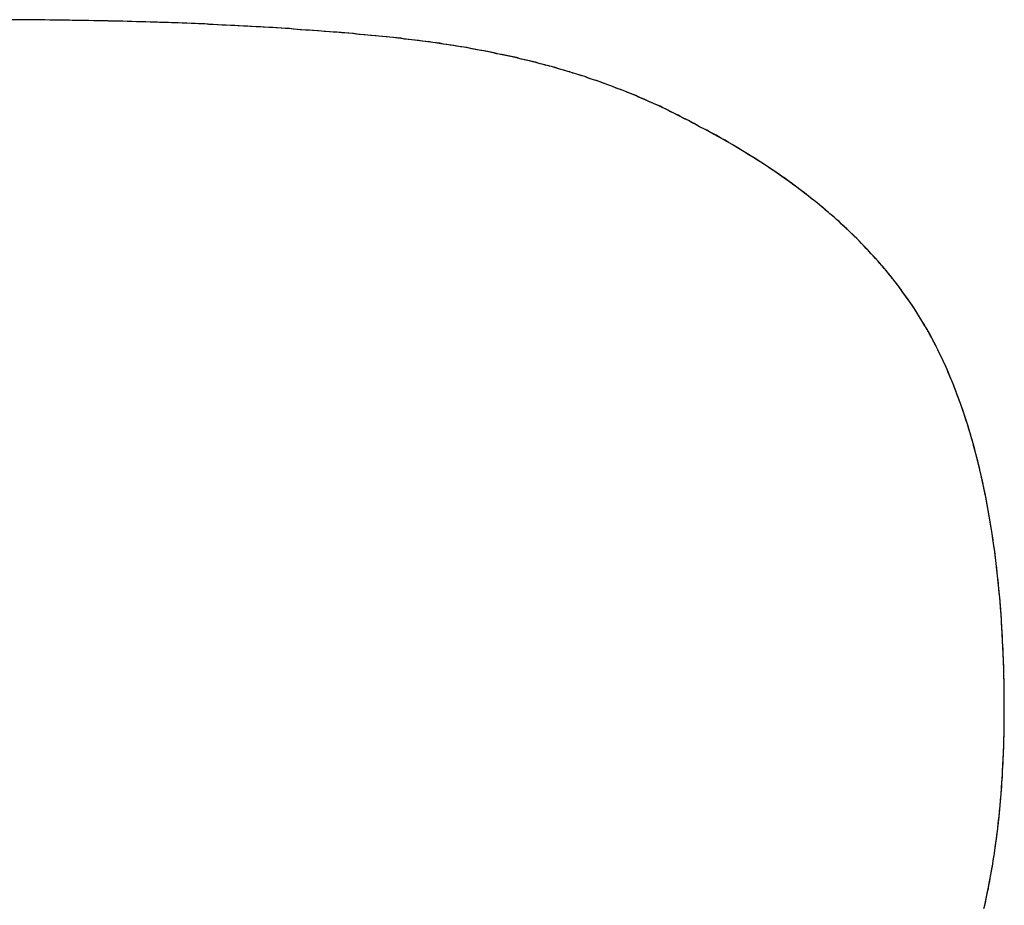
# Model space of a CAD drawing. Extents: x -3.81 to 3.81, y -1.89 to 1.9.
# Tile 54 of 149: x -0.6209 to -0.5934, y 1.189 to 1.2137. Entities that reach past the tile are written whole.
import ezdxf

# ---------------------------------------------------------------- set-up
doc = ezdxf.new("R2010")
doc.units = 0
doc.layers.get('0').update_dxf_attribs({"linetype": 'CONTINUOUS'})

# ---------------------------------------------------------------- blocks, each defined once
blk = doc.blocks.new('*U1')
for p, q in [((-0.60223, 1.210888, 4.21), (-0.60223, 1.210888, 4.2098)), ((-0.60223, 1.210888, 4.21), (-0.60223, 1.210888, 4.2098)), ((-0.593401, 1.19443, 4.21), (-0.593401, 1.19443, 4.2098)), ((-0.593401, 1.19443, 4.21), (-0.593401, 1.19443, 4.2098))]:
    blk.add_line(p, q)
for points in [[(-0.60223, 1.21089, 4.21), (-0.6023, 1.21093, 4.21), (-0.60237, 1.21096, 4.21), (-0.602441, 1.211, 4.21), (-0.602512, 1.21104, 4.21), (-0.602584, 1.21107, 4.21), (-0.602656, 1.21111, 4.21), (-0.602728, 1.21114, 4.21), (-0.6028, 1.21118, 4.21), (-0.602873, 1.21122, 4.21), (-0.602946, 1.21125, 4.21), (-0.60302, 1.21129, 4.21), (-0.603093, 1.21132, 4.21), (-0.603168, 1.21135, 4.21), (-0.603242, 1.21139, 4.21), (-0.603317, 1.21142, 4.21), (-0.603392, 1.21145, 4.21), (-0.603467, 1.21149, 4.21), (-0.603543, 1.21152, 4.21), (-0.603619, 1.21155, 4.21), (-0.603696, 1.21159, 4.21), (-0.603772, 1.21162, 4.21), (-0.603849, 1.21165, 4.21), (-0.603927, 1.21168, 4.21), (-0.604005, 1.21171, 4.21), (-0.604083, 1.21174, 4.21), (-0.604161, 1.21177, 4.21), (-0.60424, 1.2118, 4.21), (-0.604319, 1.21183, 4.21), (-0.604398, 1.21186, 4.21), (-0.604478, 1.21189, 4.21), (-0.604558, 1.21192, 4.21), (-0.604638, 1.21195, 4.21), (-0.604719, 1.21198, 4.21), (-0.6048, 1.21201, 4.21), (-0.604881, 1.21203, 4.21), (-0.604963, 1.21206, 4.21), (-0.605045, 1.21209, 4.21), (-0.605127, 1.21212, 4.21), (-0.60521, 1.21214, 4.21), (-0.605293, 1.21217, 4.21), (-0.605376, 1.2122, 4.21), (-0.60546, 1.21222, 4.21), (-0.605544, 1.21225, 4.21), (-0.605628, 1.21227, 4.21), (-0.605713, 1.2123, 4.21), (-0.605798, 1.21232, 4.21), (-0.605883, 1.21235, 4.21), (-0.605969, 1.21237, 4.21), (-0.606055, 1.2124, 4.21), (-0.606141, 1.21242, 4.21), (-0.606228, 1.21244, 4.21), (-0.606315, 1.21247, 4.21), (-0.606402, 1.21249, 4.21), (-0.60649, 1.21251, 4.21), (-0.606578, 1.21253, 4.21), (-0.606666, 1.21256, 4.21), (-0.606754, 1.21258, 4.21), (-0.606843, 1.2126, 4.21), (-0.606933, 1.21262, 4.21), (-0.607022, 1.21264, 4.21), (-0.607112, 1.21266, 4.21), (-0.607202, 1.21268, 4.21), (-0.607293, 1.2127, 4.21), (-0.607384, 1.21272, 4.21), (-0.607475, 1.21274, 4.21), (-0.607567, 1.21276, 4.21), (-0.607658, 1.21278, 4.21), (-0.607751, 1.2128, 4.21), (-0.607843, 1.21282, 4.21), (-0.607936, 1.21284, 4.21), (-0.608029, 1.21285, 4.21), (-0.608123, 1.21287, 4.21), (-0.608217, 1.21289, 4.21), (-0.608311, 1.21291, 4.21), (-0.608405, 1.21292, 4.21), (-0.6085, 1.21294, 4.21), (-0.608595, 1.21295, 4.21), (-0.608691, 1.21297, 4.21), (-0.608787, 1.21299, 4.21), (-0.608883, 1.213, 4.21), (-0.608979, 1.21302, 4.21), (-0.609076, 1.21303, 4.21), (-0.609173, 1.21305, 4.21), (-0.609271, 1.21306, 4.21), (-0.609369, 1.21307, 4.21), (-0.609467, 1.21309, 4.21), (-0.609565, 1.2131, 4.21), (-0.609664, 1.21311, 4.21), (-0.609763, 1.21313, 4.21), (-0.609863, 1.21314, 4.21), (-0.609962, 1.21315, 4.21), (-0.610062, 1.21316, 4.21), (-0.610163, 1.21317, 4.21), (-0.610264, 1.21319, 4.21), (-0.610365, 1.2132, 4.21), (-0.610466, 1.21321, 4.21), (-0.610568, 1.21322, 4.21), (-0.61067, 1.21323, 4.21), (-0.610773, 1.21324, 4.21), (-0.610876, 1.21325, 4.21), (-0.61098, 1.21326, 4.21), (-0.611084, 1.21327, 4.21), (-0.611189, 1.21328, 4.21), (-0.611294, 1.21329, 4.21), (-0.6114, 1.2133, 4.21), (-0.611506, 1.21331, 4.21), (-0.611612, 1.21332, 4.21), (-0.611719, 1.21333, 4.21), (-0.611827, 1.21334, 4.21), (-0.611934, 1.21335, 4.21), (-0.612043, 1.21336, 4.21), (-0.612152, 1.21336, 4.21), (-0.612261, 1.21337, 4.21), (-0.61237, 1.21338, 4.21), (-0.612481, 1.21339, 4.21), (-0.612591, 1.2134, 4.21), (-0.612702, 1.21341, 4.21), (-0.612814, 1.21342, 4.21), (-0.612926, 1.21342, 4.21), (-0.613038, 1.21343, 4.21), (-0.613151, 1.21344, 4.21), (-0.613265, 1.21345, 4.21), (-0.613379, 1.21346, 4.21), (-0.613493, 1.21346, 4.21), (-0.613608, 1.21347, 4.21), (-0.613723, 1.21348, 4.21), (-0.613839, 1.21349, 4.21), (-0.613955, 1.21349, 4.21), (-0.614071, 1.2135, 4.21), (-0.614188, 1.21351, 4.21), (-0.614306, 1.21351, 4.21), (-0.614424, 1.21352, 4.21), (-0.614542, 1.21353, 4.21), (-0.614661, 1.21353, 4.21), (-0.614781, 1.21354, 4.21), (-0.614901, 1.21355, 4.21), (-0.615021, 1.21355, 4.21), (-0.615142, 1.21356, 4.21), (-0.615263, 1.21356, 4.21), (-0.615385, 1.21357, 4.21), (-0.615507, 1.21358, 4.21), (-0.615629, 1.21358, 4.21), (-0.615752, 1.21359, 4.21), (-0.615876, 1.21359, 4.21), (-0.616, 1.2136, 4.21), (-0.616124, 1.2136, 4.21), (-0.616249, 1.21361, 4.21), (-0.616375, 1.21361, 4.21), (-0.6165, 1.21362, 4.21), (-0.616627, 1.21362, 4.21), (-0.616753, 1.21363, 4.21), (-0.616881, 1.21363, 4.21), (-0.617008, 1.21363, 4.21), (-0.617137, 1.21364, 4.21), (-0.617265, 1.21364, 4.21), (-0.617394, 1.21365, 4.21), (-0.617524, 1.21365, 4.21), (-0.617654, 1.21365, 4.21), (-0.617784, 1.21366, 4.21), (-0.617915, 1.21366, 4.21), (-0.618046, 1.21367, 4.21), (-0.618178, 1.21367, 4.21), (-0.61831, 1.21367, 4.21), (-0.618443, 1.21368, 4.21), (-0.618576, 1.21368, 4.21), (-0.61871, 1.21368, 4.21), (-0.618844, 1.21368, 4.21), (-0.618979, 1.21369, 4.21), (-0.619114, 1.21369, 4.21), (-0.619249, 1.21369, 4.21), (-0.619385, 1.21369, 4.21), (-0.619522, 1.2137, 4.21), (-0.619658, 1.2137, 4.21), (-0.619796, 1.2137, 4.21), (-0.619934, 1.2137, 4.21), (-0.620072, 1.2137, 4.21), (-0.620211, 1.21371, 4.21), (-0.62035, 1.21371, 4.21), (-0.620489, 1.21371, 4.21), (-0.62063, 1.21371, 4.21), (-0.62077, 1.21371, 4.21), (-0.620911, 1.21371, 4.21), (-0.621053, 1.21371, 4.21)], [(-0.60223, 1.21089, 4.2098), (-0.602335, 1.21094, 4.2098), (-0.602442, 1.211, 4.2098), (-0.602549, 1.21105, 4.2098), (-0.602657, 1.21111, 4.2098), (-0.602765, 1.21116, 4.2098), (-0.602875, 1.21122, 4.2098), (-0.602985, 1.21127, 4.2098), (-0.603096, 1.21132, 4.2098), (-0.603207, 1.21137, 4.2098), (-0.60332, 1.21142, 4.2098), (-0.603433, 1.21147, 4.2098), (-0.603547, 1.21152, 4.2098), (-0.603661, 1.21157, 4.2098), (-0.603777, 1.21162, 4.2098), (-0.603893, 1.21167, 4.2098), (-0.604009, 1.21171, 4.2098), (-0.604127, 1.21176, 4.2098), (-0.604245, 1.2118, 4.2098), (-0.604364, 1.21185, 4.2098), (-0.604484, 1.21189, 4.2098), (-0.604605, 1.21194, 4.2098), (-0.604726, 1.21198, 4.2098), (-0.604848, 1.21202, 4.2098), (-0.604971, 1.21206, 4.2098), (-0.605094, 1.21211, 4.2098), (-0.605219, 1.21215, 4.2098), (-0.605344, 1.21219, 4.2098), (-0.605469, 1.21223, 4.2098), (-0.605596, 1.21226, 4.2098), (-0.605723, 1.2123, 4.2098), (-0.605851, 1.21234, 4.2098), (-0.60598, 1.21238, 4.2098), (-0.606109, 1.21241, 4.2098), (-0.606239, 1.21245, 4.2098), (-0.60637, 1.21248, 4.2098), (-0.606502, 1.21252, 4.2098), (-0.606635, 1.21255, 4.2098), (-0.606768, 1.21258, 4.2098), (-0.606902, 1.21261, 4.2098), (-0.607036, 1.21265, 4.2098), (-0.607172, 1.21268, 4.2098), (-0.607308, 1.21271, 4.2098), (-0.607445, 1.21274, 4.2098), (-0.607582, 1.21276, 4.2098), (-0.607721, 1.21279, 4.2098), (-0.60786, 1.21282, 4.2098), (-0.608, 1.21285, 4.2098), (-0.608141, 1.21287, 4.2098), (-0.608282, 1.2129, 4.2098), (-0.608424, 1.21293, 4.2098), (-0.608567, 1.21295, 4.2098), (-0.60871, 1.21297, 4.2098), (-0.608855, 1.213, 4.2098), (-0.609, 1.21302, 4.2098), (-0.609146, 1.21304, 4.2098), (-0.609292, 1.21306, 4.2098), (-0.60944, 1.21308, 4.2098), (-0.609588, 1.2131, 4.2098), (-0.609737, 1.21312, 4.2098), (-0.609886, 1.21314, 4.2098), (-0.610036, 1.21316, 4.2098), (-0.610187, 1.21318, 4.2098), (-0.610339, 1.21319, 4.2098), (-0.610492, 1.21321, 4.2098), (-0.610645, 1.21323, 4.2098), (-0.6108, 1.21324, 4.2098), (-0.610956, 1.21326, 4.2098), (-0.611112, 1.21327, 4.2098), (-0.61127, 1.21329, 4.2098), (-0.611429, 1.2133, 4.2098), (-0.611589, 1.21332, 4.2098), (-0.61175, 1.21333, 4.2098), (-0.611911, 1.21334, 4.2098), (-0.612074, 1.21336, 4.2098), (-0.612238, 1.21337, 4.2098), (-0.612403, 1.21338, 4.2098), (-0.612569, 1.2134, 4.2098), (-0.612737, 1.21341, 4.2098), (-0.612905, 1.21342, 4.2098), (-0.613074, 1.21343, 4.2098), (-0.613244, 1.21345, 4.2098), (-0.613415, 1.21346, 4.2098), (-0.613588, 1.21347, 4.2098), (-0.613761, 1.21348, 4.2098), (-0.613936, 1.21349, 4.2098), (-0.614111, 1.2135, 4.2098), (-0.614287, 1.21351, 4.2098), (-0.614465, 1.21352, 4.2098), (-0.614644, 1.21353, 4.2098), (-0.614823, 1.21354, 4.2098), (-0.615004, 1.21355, 4.2098), (-0.615186, 1.21356, 4.2098), (-0.615368, 1.21357, 4.2098), (-0.615552, 1.21358, 4.2098), (-0.615737, 1.21359, 4.2098), (-0.615923, 1.21359, 4.2098), (-0.61611, 1.2136, 4.2098), (-0.616298, 1.21361, 4.2098), (-0.616487, 1.21362, 4.2098), (-0.616677, 1.21362, 4.2098), (-0.616868, 1.21363, 4.2098), (-0.61706, 1.21364, 4.2098), (-0.617253, 1.21364, 4.2098), (-0.617447, 1.21365, 4.2098), (-0.617642, 1.21365, 4.2098), (-0.617839, 1.21366, 4.2098), (-0.618036, 1.21367, 4.2098), (-0.618234, 1.21367, 4.2098), (-0.618434, 1.21367, 4.2098), (-0.618634, 1.21368, 4.2098), (-0.618836, 1.21368, 4.2098), (-0.619038, 1.21369, 4.2098), (-0.619242, 1.21369, 4.2098), (-0.619446, 1.21369, 4.2098), (-0.619652, 1.2137, 4.2098), (-0.619859, 1.2137, 4.2098), (-0.620066, 1.2137, 4.2098), (-0.620275, 1.21371, 4.2098), (-0.620485, 1.21371, 4.2098), (-0.620696, 1.21371, 4.2098), (-0.620908, 1.21371, 4.2098), (-0.621121, 1.21371, 4.2098)], [(-0.60223, 1.21089, 4.2098), (-0.602335, 1.21094, 4.2098), (-0.602442, 1.211, 4.2098), (-0.602549, 1.21105, 4.2098), (-0.602657, 1.21111, 4.2098), (-0.602765, 1.21116, 4.2098), (-0.602875, 1.21122, 4.2098), (-0.602985, 1.21127, 4.2098), (-0.603096, 1.21132, 4.2098), (-0.603207, 1.21137, 4.2098), (-0.60332, 1.21142, 4.2098), (-0.603433, 1.21147, 4.2098), (-0.603547, 1.21152, 4.2098), (-0.603661, 1.21157, 4.2098), (-0.603777, 1.21162, 4.2098), (-0.603893, 1.21167, 4.2098), (-0.604009, 1.21171, 4.2098), (-0.604127, 1.21176, 4.2098), (-0.604245, 1.2118, 4.2098), (-0.604364, 1.21185, 4.2098), (-0.604484, 1.21189, 4.2098), (-0.604605, 1.21194, 4.2098), (-0.604726, 1.21198, 4.2098), (-0.604848, 1.21202, 4.2098), (-0.604971, 1.21206, 4.2098), (-0.605094, 1.21211, 4.2098), (-0.605219, 1.21215, 4.2098), (-0.605344, 1.21219, 4.2098), (-0.605469, 1.21223, 4.2098), (-0.605596, 1.21226, 4.2098), (-0.605723, 1.2123, 4.2098), (-0.605851, 1.21234, 4.2098), (-0.60598, 1.21238, 4.2098), (-0.606109, 1.21241, 4.2098), (-0.606239, 1.21245, 4.2098), (-0.60637, 1.21248, 4.2098), (-0.606502, 1.21252, 4.2098), (-0.606635, 1.21255, 4.2098), (-0.606768, 1.21258, 4.2098), (-0.606902, 1.21261, 4.2098), (-0.607036, 1.21265, 4.2098), (-0.607172, 1.21268, 4.2098), (-0.607308, 1.21271, 4.2098), (-0.607445, 1.21274, 4.2098), (-0.607582, 1.21276, 4.2098), (-0.607721, 1.21279, 4.2098), (-0.60786, 1.21282, 4.2098), (-0.608, 1.21285, 4.2098), (-0.608141, 1.21287, 4.2098), (-0.608282, 1.2129, 4.2098), (-0.608424, 1.21293, 4.2098), (-0.608567, 1.21295, 4.2098), (-0.60871, 1.21297, 4.2098), (-0.608855, 1.213, 4.2098), (-0.609, 1.21302, 4.2098), (-0.609146, 1.21304, 4.2098), (-0.609292, 1.21306, 4.2098), (-0.60944, 1.21308, 4.2098), (-0.609588, 1.2131, 4.2098), (-0.609737, 1.21312, 4.2098), (-0.609886, 1.21314, 4.2098), (-0.610036, 1.21316, 4.2098), (-0.610187, 1.21318, 4.2098), (-0.610339, 1.21319, 4.2098), (-0.610492, 1.21321, 4.2098), (-0.610645, 1.21323, 4.2098), (-0.6108, 1.21324, 4.2098), (-0.610956, 1.21326, 4.2098), (-0.611112, 1.21327, 4.2098), (-0.61127, 1.21329, 4.2098), (-0.611429, 1.2133, 4.2098), (-0.611589, 1.21332, 4.2098), (-0.61175, 1.21333, 4.2098), (-0.611911, 1.21334, 4.2098), (-0.612074, 1.21336, 4.2098), (-0.612238, 1.21337, 4.2098), (-0.612403, 1.21338, 4.2098), (-0.612569, 1.2134, 4.2098), (-0.612737, 1.21341, 4.2098), (-0.612905, 1.21342, 4.2098), (-0.613074, 1.21343, 4.2098), (-0.613244, 1.21345, 4.2098), (-0.613415, 1.21346, 4.2098), (-0.613588, 1.21347, 4.2098), (-0.613761, 1.21348, 4.2098), (-0.613936, 1.21349, 4.2098), (-0.614111, 1.2135, 4.2098), (-0.614287, 1.21351, 4.2098), (-0.614465, 1.21352, 4.2098), (-0.614644, 1.21353, 4.2098), (-0.614823, 1.21354, 4.2098), (-0.615004, 1.21355, 4.2098), (-0.615186, 1.21356, 4.2098), (-0.615368, 1.21357, 4.2098), (-0.615552, 1.21358, 4.2098), (-0.615737, 1.21359, 4.2098), (-0.615923, 1.21359, 4.2098), (-0.61611, 1.2136, 4.2098), (-0.616298, 1.21361, 4.2098), (-0.616487, 1.21362, 4.2098), (-0.616677, 1.21362, 4.2098), (-0.616868, 1.21363, 4.2098), (-0.61706, 1.21364, 4.2098), (-0.617253, 1.21364, 4.2098), (-0.617447, 1.21365, 4.2098), (-0.617642, 1.21365, 4.2098), (-0.617839, 1.21366, 4.2098), (-0.618036, 1.21367, 4.2098), (-0.618234, 1.21367, 4.2098), (-0.618434, 1.21367, 4.2098), (-0.618634, 1.21368, 4.2098), (-0.618836, 1.21368, 4.2098), (-0.619038, 1.21369, 4.2098), (-0.619242, 1.21369, 4.2098), (-0.619446, 1.21369, 4.2098), (-0.619652, 1.2137, 4.2098), (-0.619859, 1.2137, 4.2098), (-0.620066, 1.2137, 4.2098), (-0.620275, 1.21371, 4.2098), (-0.620485, 1.21371, 4.2098), (-0.620696, 1.21371, 4.2098), (-0.620908, 1.21371, 4.2098), (-0.621121, 1.21371, 4.2098)], [(-0.60223, 1.21089, 4.21), (-0.6023, 1.21093, 4.21), (-0.60237, 1.21096, 4.21), (-0.602441, 1.211, 4.21), (-0.602512, 1.21104, 4.21), (-0.602584, 1.21107, 4.21), (-0.602656, 1.21111, 4.21), (-0.602728, 1.21114, 4.21), (-0.6028, 1.21118, 4.21), (-0.602873, 1.21122, 4.21), (-0.602946, 1.21125, 4.21), (-0.60302, 1.21129, 4.21), (-0.603093, 1.21132, 4.21), (-0.603168, 1.21135, 4.21), (-0.603242, 1.21139, 4.21), (-0.603317, 1.21142, 4.21), (-0.603392, 1.21145, 4.21), (-0.603467, 1.21149, 4.21), (-0.603543, 1.21152, 4.21), (-0.603619, 1.21155, 4.21), (-0.603696, 1.21159, 4.21), (-0.603772, 1.21162, 4.21), (-0.603849, 1.21165, 4.21), (-0.603927, 1.21168, 4.21), (-0.604005, 1.21171, 4.21), (-0.604083, 1.21174, 4.21), (-0.604161, 1.21177, 4.21), (-0.60424, 1.2118, 4.21), (-0.604319, 1.21183, 4.21), (-0.604398, 1.21186, 4.21), (-0.604478, 1.21189, 4.21), (-0.604558, 1.21192, 4.21), (-0.604638, 1.21195, 4.21), (-0.604719, 1.21198, 4.21), (-0.6048, 1.21201, 4.21), (-0.604881, 1.21203, 4.21), (-0.604963, 1.21206, 4.21), (-0.605045, 1.21209, 4.21), (-0.605127, 1.21212, 4.21), (-0.60521, 1.21214, 4.21), (-0.605293, 1.21217, 4.21), (-0.605376, 1.2122, 4.21), (-0.60546, 1.21222, 4.21), (-0.605544, 1.21225, 4.21), (-0.605628, 1.21227, 4.21), (-0.605713, 1.2123, 4.21), (-0.605798, 1.21232, 4.21), (-0.605883, 1.21235, 4.21), (-0.605969, 1.21237, 4.21), (-0.606055, 1.2124, 4.21), (-0.606141, 1.21242, 4.21), (-0.606228, 1.21244, 4.21), (-0.606315, 1.21247, 4.21), (-0.606402, 1.21249, 4.21), (-0.60649, 1.21251, 4.21), (-0.606578, 1.21253, 4.21), (-0.606666, 1.21256, 4.21), (-0.606754, 1.21258, 4.21), (-0.606843, 1.2126, 4.21), (-0.606933, 1.21262, 4.21), (-0.607022, 1.21264, 4.21), (-0.607112, 1.21266, 4.21), (-0.607202, 1.21268, 4.21), (-0.607293, 1.2127, 4.21), (-0.607384, 1.21272, 4.21), (-0.607475, 1.21274, 4.21), (-0.607567, 1.21276, 4.21), (-0.607658, 1.21278, 4.21), (-0.607751, 1.2128, 4.21), (-0.607843, 1.21282, 4.21), (-0.607936, 1.21284, 4.21), (-0.608029, 1.21285, 4.21), (-0.608123, 1.21287, 4.21), (-0.608217, 1.21289, 4.21), (-0.608311, 1.21291, 4.21), (-0.608405, 1.21292, 4.21), (-0.6085, 1.21294, 4.21), (-0.608595, 1.21295, 4.21), (-0.608691, 1.21297, 4.21), (-0.608787, 1.21299, 4.21), (-0.608883, 1.213, 4.21), (-0.608979, 1.21302, 4.21), (-0.609076, 1.21303, 4.21), (-0.609173, 1.21305, 4.21), (-0.609271, 1.21306, 4.21), (-0.609369, 1.21307, 4.21), (-0.609467, 1.21309, 4.21), (-0.609565, 1.2131, 4.21), (-0.609664, 1.21311, 4.21), (-0.609763, 1.21313, 4.21), (-0.609863, 1.21314, 4.21), (-0.609962, 1.21315, 4.21), (-0.610062, 1.21316, 4.21), (-0.610163, 1.21317, 4.21), (-0.610264, 1.21319, 4.21), (-0.610365, 1.2132, 4.21), (-0.610466, 1.21321, 4.21), (-0.610568, 1.21322, 4.21), (-0.61067, 1.21323, 4.21), (-0.610773, 1.21324, 4.21), (-0.610876, 1.21325, 4.21), (-0.61098, 1.21326, 4.21), (-0.611084, 1.21327, 4.21), (-0.611189, 1.21328, 4.21), (-0.611294, 1.21329, 4.21), (-0.6114, 1.2133, 4.21), (-0.611506, 1.21331, 4.21), (-0.611612, 1.21332, 4.21), (-0.611719, 1.21333, 4.21), (-0.611827, 1.21334, 4.21), (-0.611934, 1.21335, 4.21), (-0.612043, 1.21336, 4.21), (-0.612152, 1.21336, 4.21), (-0.612261, 1.21337, 4.21), (-0.61237, 1.21338, 4.21), (-0.612481, 1.21339, 4.21), (-0.612591, 1.2134, 4.21), (-0.612702, 1.21341, 4.21), (-0.612814, 1.21342, 4.21), (-0.612926, 1.21342, 4.21), (-0.613038, 1.21343, 4.21), (-0.613151, 1.21344, 4.21), (-0.613265, 1.21345, 4.21), (-0.613379, 1.21346, 4.21), (-0.613493, 1.21346, 4.21), (-0.613608, 1.21347, 4.21), (-0.613723, 1.21348, 4.21), (-0.613839, 1.21349, 4.21), (-0.613955, 1.21349, 4.21), (-0.614071, 1.2135, 4.21), (-0.614188, 1.21351, 4.21), (-0.614306, 1.21351, 4.21), (-0.614424, 1.21352, 4.21), (-0.614542, 1.21353, 4.21), (-0.614661, 1.21353, 4.21), (-0.614781, 1.21354, 4.21), (-0.614901, 1.21355, 4.21), (-0.615021, 1.21355, 4.21), (-0.615142, 1.21356, 4.21), (-0.615263, 1.21356, 4.21), (-0.615385, 1.21357, 4.21), (-0.615507, 1.21358, 4.21), (-0.615629, 1.21358, 4.21), (-0.615752, 1.21359, 4.21), (-0.615876, 1.21359, 4.21), (-0.616, 1.2136, 4.21), (-0.616124, 1.2136, 4.21), (-0.616249, 1.21361, 4.21), (-0.616375, 1.21361, 4.21), (-0.6165, 1.21362, 4.21), (-0.616627, 1.21362, 4.21), (-0.616753, 1.21363, 4.21), (-0.616881, 1.21363, 4.21), (-0.617008, 1.21363, 4.21), (-0.617137, 1.21364, 4.21), (-0.617265, 1.21364, 4.21), (-0.617394, 1.21365, 4.21), (-0.617524, 1.21365, 4.21), (-0.617654, 1.21365, 4.21), (-0.617784, 1.21366, 4.21), (-0.617915, 1.21366, 4.21), (-0.618046, 1.21367, 4.21), (-0.618178, 1.21367, 4.21), (-0.61831, 1.21367, 4.21), (-0.618443, 1.21368, 4.21), (-0.618576, 1.21368, 4.21), (-0.61871, 1.21368, 4.21), (-0.618844, 1.21368, 4.21), (-0.618979, 1.21369, 4.21), (-0.619114, 1.21369, 4.21), (-0.619249, 1.21369, 4.21), (-0.619385, 1.21369, 4.21), (-0.619522, 1.2137, 4.21), (-0.619658, 1.2137, 4.21), (-0.619796, 1.2137, 4.21), (-0.619934, 1.2137, 4.21), (-0.620072, 1.2137, 4.21), (-0.620211, 1.21371, 4.21), (-0.62035, 1.21371, 4.21), (-0.620489, 1.21371, 4.21), (-0.62063, 1.21371, 4.21), (-0.62077, 1.21371, 4.21), (-0.620911, 1.21371, 4.21), (-0.621053, 1.21371, 4.21)], [(-0.593401, 1.19443, 4.21), (-0.593401, 1.19456, 4.21), (-0.593402, 1.19469, 4.21), (-0.593403, 1.19483, 4.21), (-0.593404, 1.19496, 4.21), (-0.593406, 1.19509, 4.21), (-0.593409, 1.19522, 4.21), (-0.593411, 1.19535, 4.21), (-0.593414, 1.19548, 4.21), (-0.593418, 1.1956, 4.21), (-0.593422, 1.19573, 4.21), (-0.593426, 1.19586, 4.21), (-0.593431, 1.19598, 4.21), (-0.593436, 1.19611, 4.21), (-0.593442, 1.19623, 4.21), (-0.593448, 1.19636, 4.21), (-0.593454, 1.19648, 4.21), (-0.593461, 1.19661, 4.21), (-0.593468, 1.19673, 4.21), (-0.593476, 1.19685, 4.21), (-0.593484, 1.19697, 4.21), (-0.593492, 1.1971, 4.21), (-0.593501, 1.19722, 4.21), (-0.59351, 1.19734, 4.21), (-0.59352, 1.19746, 4.21), (-0.59353, 1.19758, 4.21), (-0.593541, 1.19769, 4.21), (-0.593552, 1.19781, 4.21), (-0.593563, 1.19793, 4.21), (-0.593575, 1.19805, 4.21), (-0.593587, 1.19816, 4.21), (-0.5936, 1.19828, 4.21), (-0.593613, 1.19839, 4.21), (-0.593626, 1.19851, 4.21), (-0.59364, 1.19862, 4.21), (-0.593654, 1.19873, 4.21), (-0.593669, 1.19885, 4.21), (-0.593684, 1.19896, 4.21), (-0.5937, 1.19907, 4.21), (-0.593716, 1.19918, 4.21), (-0.593732, 1.19929, 4.21), (-0.593749, 1.1994, 4.21), (-0.593766, 1.19951, 4.21), (-0.593783, 1.19962, 4.21), (-0.593801, 1.19973, 4.21), (-0.59382, 1.19984, 4.21), (-0.593839, 1.19994, 4.21), (-0.593858, 1.20005, 4.21), (-0.593877, 1.20016, 4.21), (-0.593898, 1.20026, 4.21), (-0.593918, 1.20037, 4.21), (-0.593939, 1.20047, 4.21), (-0.59396, 1.20058, 4.21), (-0.593982, 1.20068, 4.21), (-0.594004, 1.20078, 4.21), (-0.594027, 1.20088, 4.21), (-0.594049, 1.20098, 4.21), (-0.594073, 1.20109, 4.21), (-0.594097, 1.20119, 4.21), (-0.594121, 1.20129, 4.21), (-0.594145, 1.20139, 4.21), (-0.59417, 1.20148, 4.21), (-0.594196, 1.20158, 4.21), (-0.594222, 1.20168, 4.21), (-0.594248, 1.20178, 4.21), (-0.594275, 1.20187, 4.21), (-0.594302, 1.20197, 4.21), (-0.594329, 1.20206, 4.21), (-0.594357, 1.20216, 4.21), (-0.594385, 1.20225, 4.21), (-0.594414, 1.20235, 4.21), (-0.594443, 1.20244, 4.21), (-0.594473, 1.20253, 4.21), (-0.594503, 1.20262, 4.21), (-0.594533, 1.20272, 4.21), (-0.594564, 1.20281, 4.21), (-0.594595, 1.2029, 4.21), (-0.594627, 1.20299, 4.21), (-0.594659, 1.20308, 4.21), (-0.594691, 1.20316, 4.21), (-0.594724, 1.20325, 4.21), (-0.594758, 1.20334, 4.21), (-0.594791, 1.20343, 4.21), (-0.594825, 1.20351, 4.21), (-0.59486, 1.2036, 4.21), (-0.594895, 1.20368, 4.21), (-0.59493, 1.20377, 4.21), (-0.594966, 1.20385, 4.21), (-0.595002, 1.20394, 4.21), (-0.595039, 1.20402, 4.21), (-0.595076, 1.2041, 4.21), (-0.595113, 1.20418, 4.21), (-0.595151, 1.20426, 4.21), (-0.595189, 1.20435, 4.21), (-0.595228, 1.20443, 4.21), (-0.595267, 1.20451, 4.21), (-0.595307, 1.20458, 4.21), (-0.595347, 1.20466, 4.21), (-0.595388, 1.20474, 4.21), (-0.595429, 1.20482, 4.21), (-0.595472, 1.2049, 4.21), (-0.595515, 1.20498, 4.21), (-0.595558, 1.20505, 4.21), (-0.595603, 1.20513, 4.21), (-0.595648, 1.20521, 4.21), (-0.595693, 1.20528, 4.21), (-0.59574, 1.20536, 4.21), (-0.595787, 1.20544, 4.21), (-0.595835, 1.20551, 4.21), (-0.595883, 1.20559, 4.21), (-0.595933, 1.20566, 4.21), (-0.595982, 1.20574, 4.21), (-0.596033, 1.20581, 4.21), (-0.596084, 1.20589, 4.21), (-0.596136, 1.20596, 4.21), (-0.596189, 1.20603, 4.21), (-0.596243, 1.20611, 4.21), (-0.596297, 1.20618, 4.21), (-0.596351, 1.20626, 4.21), (-0.596407, 1.20633, 4.21), (-0.596463, 1.2064, 4.21), (-0.59652, 1.20647, 4.21), (-0.596578, 1.20655, 4.21), (-0.596636, 1.20662, 4.21), (-0.596695, 1.20669, 4.21), (-0.596754, 1.20676, 4.21), (-0.596815, 1.20683, 4.21), (-0.596876, 1.2069, 4.21), (-0.596938, 1.20697, 4.21), (-0.597, 1.20704, 4.21), (-0.597063, 1.20711, 4.21), (-0.597127, 1.20718, 4.21), (-0.597192, 1.20725, 4.21), (-0.597257, 1.20732, 4.21), (-0.597323, 1.20739, 4.21), (-0.597389, 1.20746, 4.21), (-0.597457, 1.20753, 4.21), (-0.597525, 1.2076, 4.21), (-0.597593, 1.20766, 4.21), (-0.597663, 1.20773, 4.21), (-0.597733, 1.2078, 4.21), (-0.597804, 1.20787, 4.21), (-0.597875, 1.20793, 4.21), (-0.597947, 1.208, 4.21), (-0.59802, 1.20807, 4.21), (-0.598094, 1.20813, 4.21), (-0.598168, 1.2082, 4.21), (-0.598243, 1.20826, 4.21), (-0.598319, 1.20833, 4.21), (-0.598395, 1.20839, 4.21), (-0.598472, 1.20846, 4.21), (-0.59855, 1.20852, 4.21), (-0.598628, 1.20859, 4.21), (-0.598707, 1.20865, 4.21), (-0.598787, 1.20871, 4.21), (-0.598868, 1.20878, 4.21), (-0.598949, 1.20884, 4.21), (-0.599031, 1.2089, 4.21), (-0.599113, 1.20897, 4.21), (-0.599197, 1.20903, 4.21), (-0.599281, 1.20909, 4.21), (-0.599365, 1.20915, 4.21), (-0.599451, 1.20922, 4.21), (-0.599537, 1.20928, 4.21), (-0.599624, 1.20934, 4.21), (-0.599711, 1.2094, 4.21), (-0.599799, 1.20946, 4.21), (-0.599888, 1.20952, 4.21), (-0.599978, 1.20958, 4.21), (-0.600068, 1.20964, 4.21), (-0.600159, 1.2097, 4.21), (-0.600251, 1.20976, 4.21), (-0.600343, 1.20982, 4.21), (-0.600436, 1.20988, 4.21), (-0.60053, 1.20993, 4.21), (-0.600624, 1.20999, 4.21), (-0.600719, 1.21005, 4.21), (-0.600815, 1.21011, 4.21), (-0.600912, 1.21017, 4.21), (-0.601009, 1.21022, 4.21), (-0.601107, 1.21028, 4.21), (-0.601205, 1.21034, 4.21), (-0.601305, 1.21039, 4.21), (-0.601405, 1.21045, 4.21), (-0.601505, 1.2105, 4.21), (-0.601607, 1.21056, 4.21), (-0.601709, 1.21062, 4.21), (-0.601812, 1.21067, 4.21), (-0.601915, 1.21072, 4.21), (-0.602019, 1.21078, 4.21), (-0.602124, 1.21083, 4.21), (-0.60223, 1.21089, 4.21)], [(-0.593401, 1.19443, 4.2098), (-0.593402, 1.19463, 4.2098), (-0.593403, 1.19483, 4.2098), (-0.593405, 1.19502, 4.2098), (-0.593409, 1.19522, 4.2098), (-0.593413, 1.19541, 4.2098), (-0.593418, 1.19561, 4.2098), (-0.593424, 1.1958, 4.2098), (-0.593431, 1.19599, 4.2098), (-0.593439, 1.19618, 4.2098), (-0.593448, 1.19636, 4.2098), (-0.593458, 1.19655, 4.2098), (-0.593468, 1.19674, 4.2098), (-0.59348, 1.19692, 4.2098), (-0.593493, 1.1971, 4.2098), (-0.593506, 1.19728, 4.2098), (-0.593521, 1.19746, 4.2098), (-0.593536, 1.19764, 4.2098), (-0.593553, 1.19782, 4.2098), (-0.59357, 1.198, 4.2098), (-0.593588, 1.19817, 4.2098), (-0.593607, 1.19834, 4.2098), (-0.593627, 1.19852, 4.2098), (-0.593648, 1.19869, 4.2098), (-0.59367, 1.19886, 4.2098), (-0.593693, 1.19903, 4.2098), (-0.593717, 1.19919, 4.2098), (-0.593742, 1.19936, 4.2098), (-0.593768, 1.19952, 4.2098), (-0.593794, 1.19969, 4.2098), (-0.593822, 1.19985, 4.2098), (-0.593851, 1.20001, 4.2098), (-0.59388, 1.20017, 4.2098), (-0.59391, 1.20033, 4.2098), (-0.593942, 1.20049, 4.2098), (-0.593974, 1.20064, 4.2098), (-0.594007, 1.2008, 4.2098), (-0.594041, 1.20095, 4.2098), (-0.594076, 1.2011, 4.2098), (-0.594112, 1.20125, 4.2098), (-0.594149, 1.2014, 4.2098), (-0.594187, 1.20155, 4.2098), (-0.594226, 1.2017, 4.2098), (-0.594266, 1.20184, 4.2098), (-0.594306, 1.20199, 4.2098), (-0.594348, 1.20213, 4.2098), (-0.594391, 1.20227, 4.2098), (-0.594434, 1.20241, 4.2098), (-0.594479, 1.20255, 4.2098), (-0.594524, 1.20269, 4.2098), (-0.59457, 1.20282, 4.2098), (-0.594617, 1.20296, 4.2098), (-0.594666, 1.20309, 4.2098), (-0.594715, 1.20323, 4.2098), (-0.594765, 1.20336, 4.2098), (-0.594816, 1.20349, 4.2098), (-0.594868, 1.20362, 4.2098), (-0.594921, 1.20375, 4.2098), (-0.594974, 1.20387, 4.2098), (-0.595029, 1.204, 4.2098), (-0.595085, 1.20412, 4.2098), (-0.595141, 1.20424, 4.2098), (-0.595199, 1.20437, 4.2098), (-0.595257, 1.20449, 4.2098), (-0.595317, 1.2046, 4.2098), (-0.595378, 1.20472, 4.2098), (-0.59544, 1.20484, 4.2098), (-0.595504, 1.20496, 4.2098), (-0.59557, 1.20507, 4.2098), (-0.595637, 1.20519, 4.2098), (-0.595706, 1.2053, 4.2098), (-0.595776, 1.20542, 4.2098), (-0.595848, 1.20553, 4.2098), (-0.595922, 1.20565, 4.2098), (-0.595997, 1.20576, 4.2098), (-0.596074, 1.20587, 4.2098), (-0.596152, 1.20598, 4.2098), (-0.596232, 1.20609, 4.2098), (-0.596313, 1.2062, 4.2098), (-0.596396, 1.20631, 4.2098), (-0.596481, 1.20642, 4.2098), (-0.596567, 1.20653, 4.2098), (-0.596655, 1.20664, 4.2098), (-0.596744, 1.20675, 4.2098), (-0.596835, 1.20685, 4.2098), (-0.596927, 1.20696, 4.2098), (-0.597021, 1.20707, 4.2098), (-0.597117, 1.20717, 4.2098), (-0.597214, 1.20728, 4.2098), (-0.597313, 1.20738, 4.2098), (-0.597413, 1.20748, 4.2098), (-0.597515, 1.20759, 4.2098), (-0.597618, 1.20769, 4.2098), (-0.597723, 1.20779, 4.2098), (-0.59783, 1.20789, 4.2098), (-0.597938, 1.20799, 4.2098), (-0.598048, 1.20809, 4.2098), (-0.598159, 1.20819, 4.2098), (-0.598272, 1.20829, 4.2098), (-0.598386, 1.20839, 4.2098), (-0.598502, 1.20848, 4.2098), (-0.59862, 1.20858, 4.2098), (-0.598739, 1.20868, 4.2098), (-0.59886, 1.20877, 4.2098), (-0.598982, 1.20887, 4.2098), (-0.599106, 1.20896, 4.2098), (-0.599232, 1.20906, 4.2098), (-0.599359, 1.20915, 4.2098), (-0.599487, 1.20924, 4.2098), (-0.599617, 1.20933, 4.2098), (-0.599749, 1.20942, 4.2098), (-0.599883, 1.20952, 4.2098), (-0.600017, 1.20961, 4.2098), (-0.600154, 1.2097, 4.2098), (-0.600292, 1.20978, 4.2098), (-0.600432, 1.20987, 4.2098), (-0.600573, 1.20996, 4.2098), (-0.600716, 1.21005, 4.2098), (-0.60086, 1.21013, 4.2098), (-0.601006, 1.21022, 4.2098), (-0.601153, 1.21031, 4.2098), (-0.601302, 1.21039, 4.2098), (-0.601453, 1.21048, 4.2098), (-0.601605, 1.21056, 4.2098), (-0.601759, 1.21064, 4.2098), (-0.601914, 1.21072, 4.2098), (-0.602071, 1.21081, 4.2098), (-0.60223, 1.21089, 4.2098)], [(-0.593401, 1.19443, 4.2098), (-0.593402, 1.19463, 4.2098), (-0.593403, 1.19483, 4.2098), (-0.593405, 1.19502, 4.2098), (-0.593409, 1.19522, 4.2098), (-0.593413, 1.19541, 4.2098), (-0.593418, 1.19561, 4.2098), (-0.593424, 1.1958, 4.2098), (-0.593431, 1.19599, 4.2098), (-0.593439, 1.19618, 4.2098), (-0.593448, 1.19636, 4.2098), (-0.593458, 1.19655, 4.2098), (-0.593468, 1.19674, 4.2098), (-0.59348, 1.19692, 4.2098), (-0.593493, 1.1971, 4.2098), (-0.593506, 1.19728, 4.2098), (-0.593521, 1.19746, 4.2098), (-0.593536, 1.19764, 4.2098), (-0.593553, 1.19782, 4.2098), (-0.59357, 1.198, 4.2098), (-0.593588, 1.19817, 4.2098), (-0.593607, 1.19834, 4.2098), (-0.593627, 1.19852, 4.2098), (-0.593648, 1.19869, 4.2098), (-0.59367, 1.19886, 4.2098), (-0.593693, 1.19903, 4.2098), (-0.593717, 1.19919, 4.2098), (-0.593742, 1.19936, 4.2098), (-0.593768, 1.19952, 4.2098), (-0.593794, 1.19969, 4.2098), (-0.593822, 1.19985, 4.2098), (-0.593851, 1.20001, 4.2098), (-0.59388, 1.20017, 4.2098), (-0.59391, 1.20033, 4.2098), (-0.593942, 1.20049, 4.2098), (-0.593974, 1.20064, 4.2098), (-0.594007, 1.2008, 4.2098), (-0.594041, 1.20095, 4.2098), (-0.594076, 1.2011, 4.2098), (-0.594112, 1.20125, 4.2098), (-0.594149, 1.2014, 4.2098), (-0.594187, 1.20155, 4.2098), (-0.594226, 1.2017, 4.2098), (-0.594266, 1.20184, 4.2098), (-0.594306, 1.20199, 4.2098), (-0.594348, 1.20213, 4.2098), (-0.594391, 1.20227, 4.2098), (-0.594434, 1.20241, 4.2098), (-0.594479, 1.20255, 4.2098), (-0.594524, 1.20269, 4.2098), (-0.59457, 1.20282, 4.2098), (-0.594617, 1.20296, 4.2098), (-0.594666, 1.20309, 4.2098), (-0.594715, 1.20323, 4.2098), (-0.594765, 1.20336, 4.2098), (-0.594816, 1.20349, 4.2098), (-0.594868, 1.20362, 4.2098), (-0.594921, 1.20375, 4.2098), (-0.594974, 1.20387, 4.2098), (-0.595029, 1.204, 4.2098), (-0.595085, 1.20412, 4.2098), (-0.595141, 1.20424, 4.2098), (-0.595199, 1.20437, 4.2098), (-0.595257, 1.20449, 4.2098), (-0.595317, 1.2046, 4.2098), (-0.595378, 1.20472, 4.2098), (-0.59544, 1.20484, 4.2098), (-0.595504, 1.20496, 4.2098), (-0.59557, 1.20507, 4.2098), (-0.595637, 1.20519, 4.2098), (-0.595706, 1.2053, 4.2098), (-0.595776, 1.20542, 4.2098), (-0.595848, 1.20553, 4.2098), (-0.595922, 1.20565, 4.2098), (-0.595997, 1.20576, 4.2098), (-0.596074, 1.20587, 4.2098), (-0.596152, 1.20598, 4.2098), (-0.596232, 1.20609, 4.2098), (-0.596313, 1.2062, 4.2098), (-0.596396, 1.20631, 4.2098), (-0.596481, 1.20642, 4.2098), (-0.596567, 1.20653, 4.2098), (-0.596655, 1.20664, 4.2098), (-0.596744, 1.20675, 4.2098), (-0.596835, 1.20685, 4.2098), (-0.596927, 1.20696, 4.2098), (-0.597021, 1.20707, 4.2098), (-0.597117, 1.20717, 4.2098), (-0.597214, 1.20728, 4.2098), (-0.597313, 1.20738, 4.2098), (-0.597413, 1.20748, 4.2098), (-0.597515, 1.20759, 4.2098), (-0.597618, 1.20769, 4.2098), (-0.597723, 1.20779, 4.2098), (-0.59783, 1.20789, 4.2098), (-0.597938, 1.20799, 4.2098), (-0.598048, 1.20809, 4.2098), (-0.598159, 1.20819, 4.2098), (-0.598272, 1.20829, 4.2098), (-0.598386, 1.20839, 4.2098), (-0.598502, 1.20848, 4.2098), (-0.59862, 1.20858, 4.2098), (-0.598739, 1.20868, 4.2098), (-0.59886, 1.20877, 4.2098), (-0.598982, 1.20887, 4.2098), (-0.599106, 1.20896, 4.2098), (-0.599232, 1.20906, 4.2098), (-0.599359, 1.20915, 4.2098), (-0.599487, 1.20924, 4.2098), (-0.599617, 1.20933, 4.2098), (-0.599749, 1.20942, 4.2098), (-0.599883, 1.20952, 4.2098), (-0.600017, 1.20961, 4.2098), (-0.600154, 1.2097, 4.2098), (-0.600292, 1.20978, 4.2098), (-0.600432, 1.20987, 4.2098), (-0.600573, 1.20996, 4.2098), (-0.600716, 1.21005, 4.2098), (-0.60086, 1.21013, 4.2098), (-0.601006, 1.21022, 4.2098), (-0.601153, 1.21031, 4.2098), (-0.601302, 1.21039, 4.2098), (-0.601453, 1.21048, 4.2098), (-0.601605, 1.21056, 4.2098), (-0.601759, 1.21064, 4.2098), (-0.601914, 1.21072, 4.2098), (-0.602071, 1.21081, 4.2098), (-0.60223, 1.21089, 4.2098)], [(-0.593401, 1.19443, 4.21), (-0.593401, 1.19456, 4.21), (-0.593402, 1.19469, 4.21), (-0.593403, 1.19483, 4.21), (-0.593404, 1.19496, 4.21), (-0.593406, 1.19509, 4.21), (-0.593409, 1.19522, 4.21), (-0.593411, 1.19535, 4.21), (-0.593414, 1.19548, 4.21), (-0.593418, 1.1956, 4.21), (-0.593422, 1.19573, 4.21), (-0.593426, 1.19586, 4.21), (-0.593431, 1.19598, 4.21), (-0.593436, 1.19611, 4.21), (-0.593442, 1.19623, 4.21), (-0.593448, 1.19636, 4.21), (-0.593454, 1.19648, 4.21), (-0.593461, 1.19661, 4.21), (-0.593468, 1.19673, 4.21), (-0.593476, 1.19685, 4.21), (-0.593484, 1.19697, 4.21), (-0.593492, 1.1971, 4.21), (-0.593501, 1.19722, 4.21), (-0.59351, 1.19734, 4.21), (-0.59352, 1.19746, 4.21), (-0.59353, 1.19758, 4.21), (-0.593541, 1.19769, 4.21), (-0.593552, 1.19781, 4.21), (-0.593563, 1.19793, 4.21), (-0.593575, 1.19805, 4.21), (-0.593587, 1.19816, 4.21), (-0.5936, 1.19828, 4.21), (-0.593613, 1.19839, 4.21), (-0.593626, 1.19851, 4.21), (-0.59364, 1.19862, 4.21), (-0.593654, 1.19873, 4.21), (-0.593669, 1.19885, 4.21), (-0.593684, 1.19896, 4.21), (-0.5937, 1.19907, 4.21), (-0.593716, 1.19918, 4.21), (-0.593732, 1.19929, 4.21), (-0.593749, 1.1994, 4.21), (-0.593766, 1.19951, 4.21), (-0.593783, 1.19962, 4.21), (-0.593801, 1.19973, 4.21), (-0.59382, 1.19984, 4.21), (-0.593839, 1.19994, 4.21), (-0.593858, 1.20005, 4.21), (-0.593877, 1.20016, 4.21), (-0.593898, 1.20026, 4.21), (-0.593918, 1.20037, 4.21), (-0.593939, 1.20047, 4.21), (-0.59396, 1.20058, 4.21), (-0.593982, 1.20068, 4.21), (-0.594004, 1.20078, 4.21), (-0.594027, 1.20088, 4.21), (-0.594049, 1.20098, 4.21), (-0.594073, 1.20109, 4.21), (-0.594097, 1.20119, 4.21), (-0.594121, 1.20129, 4.21), (-0.594145, 1.20139, 4.21), (-0.59417, 1.20148, 4.21), (-0.594196, 1.20158, 4.21), (-0.594222, 1.20168, 4.21), (-0.594248, 1.20178, 4.21), (-0.594275, 1.20187, 4.21), (-0.594302, 1.20197, 4.21), (-0.594329, 1.20206, 4.21), (-0.594357, 1.20216, 4.21), (-0.594385, 1.20225, 4.21), (-0.594414, 1.20235, 4.21), (-0.594443, 1.20244, 4.21), (-0.594473, 1.20253, 4.21), (-0.594503, 1.20262, 4.21), (-0.594533, 1.20272, 4.21), (-0.594564, 1.20281, 4.21), (-0.594595, 1.2029, 4.21), (-0.594627, 1.20299, 4.21), (-0.594659, 1.20308, 4.21), (-0.594691, 1.20316, 4.21), (-0.594724, 1.20325, 4.21), (-0.594758, 1.20334, 4.21), (-0.594791, 1.20343, 4.21), (-0.594825, 1.20351, 4.21), (-0.59486, 1.2036, 4.21), (-0.594895, 1.20368, 4.21), (-0.59493, 1.20377, 4.21), (-0.594966, 1.20385, 4.21), (-0.595002, 1.20394, 4.21), (-0.595039, 1.20402, 4.21), (-0.595076, 1.2041, 4.21), (-0.595113, 1.20418, 4.21), (-0.595151, 1.20426, 4.21), (-0.595189, 1.20435, 4.21), (-0.595228, 1.20443, 4.21), (-0.595267, 1.20451, 4.21), (-0.595307, 1.20458, 4.21), (-0.595347, 1.20466, 4.21), (-0.595388, 1.20474, 4.21), (-0.595429, 1.20482, 4.21), (-0.595472, 1.2049, 4.21), (-0.595515, 1.20498, 4.21), (-0.595558, 1.20505, 4.21), (-0.595603, 1.20513, 4.21), (-0.595648, 1.20521, 4.21), (-0.595693, 1.20528, 4.21), (-0.59574, 1.20536, 4.21), (-0.595787, 1.20544, 4.21), (-0.595835, 1.20551, 4.21), (-0.595883, 1.20559, 4.21), (-0.595933, 1.20566, 4.21), (-0.595982, 1.20574, 4.21), (-0.596033, 1.20581, 4.21), (-0.596084, 1.20589, 4.21), (-0.596136, 1.20596, 4.21), (-0.596189, 1.20603, 4.21), (-0.596243, 1.20611, 4.21), (-0.596297, 1.20618, 4.21), (-0.596351, 1.20626, 4.21), (-0.596407, 1.20633, 4.21), (-0.596463, 1.2064, 4.21), (-0.59652, 1.20647, 4.21), (-0.596578, 1.20655, 4.21), (-0.596636, 1.20662, 4.21), (-0.596695, 1.20669, 4.21), (-0.596754, 1.20676, 4.21), (-0.596815, 1.20683, 4.21), (-0.596876, 1.2069, 4.21), (-0.596938, 1.20697, 4.21), (-0.597, 1.20704, 4.21), (-0.597063, 1.20711, 4.21), (-0.597127, 1.20718, 4.21), (-0.597192, 1.20725, 4.21), (-0.597257, 1.20732, 4.21), (-0.597323, 1.20739, 4.21), (-0.597389, 1.20746, 4.21), (-0.597457, 1.20753, 4.21), (-0.597525, 1.2076, 4.21), (-0.597593, 1.20766, 4.21), (-0.597663, 1.20773, 4.21), (-0.597733, 1.2078, 4.21), (-0.597804, 1.20787, 4.21), (-0.597875, 1.20793, 4.21), (-0.597947, 1.208, 4.21), (-0.59802, 1.20807, 4.21), (-0.598094, 1.20813, 4.21), (-0.598168, 1.2082, 4.21), (-0.598243, 1.20826, 4.21), (-0.598319, 1.20833, 4.21), (-0.598395, 1.20839, 4.21), (-0.598472, 1.20846, 4.21), (-0.59855, 1.20852, 4.21), (-0.598628, 1.20859, 4.21), (-0.598707, 1.20865, 4.21), (-0.598787, 1.20871, 4.21), (-0.598868, 1.20878, 4.21), (-0.598949, 1.20884, 4.21), (-0.599031, 1.2089, 4.21), (-0.599113, 1.20897, 4.21), (-0.599197, 1.20903, 4.21), (-0.599281, 1.20909, 4.21), (-0.599365, 1.20915, 4.21), (-0.599451, 1.20922, 4.21), (-0.599537, 1.20928, 4.21), (-0.599624, 1.20934, 4.21), (-0.599711, 1.2094, 4.21), (-0.599799, 1.20946, 4.21), (-0.599888, 1.20952, 4.21), (-0.599978, 1.20958, 4.21), (-0.600068, 1.20964, 4.21), (-0.600159, 1.2097, 4.21), (-0.600251, 1.20976, 4.21), (-0.600343, 1.20982, 4.21), (-0.600436, 1.20988, 4.21), (-0.60053, 1.20993, 4.21), (-0.600624, 1.20999, 4.21), (-0.600719, 1.21005, 4.21), (-0.600815, 1.21011, 4.21), (-0.600912, 1.21017, 4.21), (-0.601009, 1.21022, 4.21), (-0.601107, 1.21028, 4.21), (-0.601205, 1.21034, 4.21), (-0.601305, 1.21039, 4.21), (-0.601405, 1.21045, 4.21), (-0.601505, 1.2105, 4.21), (-0.601607, 1.21056, 4.21), (-0.601709, 1.21062, 4.21), (-0.601812, 1.21067, 4.21), (-0.601915, 1.21072, 4.21), (-0.602019, 1.21078, 4.21), (-0.602124, 1.21083, 4.21), (-0.60223, 1.21089, 4.21)], [(-0.593969, 1.18888, 4.21), (-0.593947, 1.18897, 4.21), (-0.593927, 1.18907, 4.21), (-0.593906, 1.18916, 4.21), (-0.593886, 1.18925, 4.21), (-0.593867, 1.18935, 4.21), (-0.593847, 1.18944, 4.21), (-0.593829, 1.18954, 4.21), (-0.59381, 1.18964, 4.21), (-0.593792, 1.18973, 4.21), (-0.593775, 1.18983, 4.21), (-0.593758, 1.18993, 4.21), (-0.593741, 1.19003, 4.21), (-0.593724, 1.19012, 4.21), (-0.593708, 1.19022, 4.21), (-0.593693, 1.19032, 4.21), (-0.593678, 1.19042, 4.21), (-0.593663, 1.19052, 4.21), (-0.593649, 1.19062, 4.21), (-0.593635, 1.19072, 4.21), (-0.593621, 1.19083, 4.21), (-0.593608, 1.19093, 4.21), (-0.593595, 1.19103, 4.21), (-0.593583, 1.19113, 4.21), (-0.593571, 1.19124, 4.21), (-0.59356, 1.19134, 4.21), (-0.593548, 1.19144, 4.21), (-0.593538, 1.19155, 4.21), (-0.593527, 1.19165, 4.21), (-0.593517, 1.19176, 4.21), (-0.593508, 1.19187, 4.21), (-0.593499, 1.19197, 4.21), (-0.59349, 1.19208, 4.21), (-0.593482, 1.19219, 4.21), (-0.593474, 1.19229, 4.21), (-0.593467, 1.1924, 4.21), (-0.593459, 1.19251, 4.21), (-0.593453, 1.19262, 4.21), (-0.593447, 1.19273, 4.21), (-0.593441, 1.19284, 4.21), (-0.593435, 1.19295, 4.21), (-0.59343, 1.19306, 4.21), (-0.593426, 1.19317, 4.21), (-0.593421, 1.19329, 4.21), (-0.593417, 1.1934, 4.21), (-0.593414, 1.19351, 4.21), (-0.593411, 1.19362, 4.21), (-0.593408, 1.19374, 4.21), (-0.593406, 1.19385, 4.21), (-0.593404, 1.19397, 4.21), (-0.593403, 1.19408, 4.21), (-0.593402, 1.1942, 4.21), (-0.593401, 1.19431, 4.21), (-0.593401, 1.19443, 4.21)], [(-0.593961, 1.18891, 4.2098), (-0.593929, 1.18905, 4.2098), (-0.593899, 1.1892, 4.2098), (-0.593869, 1.18934, 4.2098), (-0.59384, 1.18948, 4.2098), (-0.593812, 1.18963, 4.2098), (-0.593785, 1.18977, 4.2098), (-0.593759, 1.18992, 4.2098), (-0.593734, 1.19006, 4.2098), (-0.59371, 1.19021, 4.2098), (-0.593687, 1.19036, 4.2098), (-0.593664, 1.19051, 4.2098), (-0.593643, 1.19066, 4.2098), (-0.593622, 1.19082, 4.2098), (-0.593603, 1.19097, 4.2098), (-0.593584, 1.19112, 4.2098), (-0.593566, 1.19128, 4.2098), (-0.593549, 1.19144, 4.2098), (-0.593533, 1.19159, 4.2098), (-0.593518, 1.19175, 4.2098), (-0.593504, 1.19191, 4.2098), (-0.593491, 1.19207, 4.2098), (-0.593478, 1.19224, 4.2098), (-0.593467, 1.1924, 4.2098), (-0.593456, 1.19256, 4.2098), (-0.593447, 1.19273, 4.2098), (-0.593438, 1.19289, 4.2098), (-0.59343, 1.19306, 4.2098), (-0.593423, 1.19323, 4.2098), (-0.593418, 1.1934, 4.2098), (-0.593413, 1.19357, 4.2098), (-0.593408, 1.19374, 4.2098), (-0.593405, 1.19391, 4.2098), (-0.593403, 1.19408, 4.2098), (-0.593402, 1.19426, 4.2098), (-0.593401, 1.19443, 4.2098)], [(-0.593961, 1.18891, 4.2098), (-0.593929, 1.18905, 4.2098), (-0.593899, 1.1892, 4.2098), (-0.593869, 1.18934, 4.2098), (-0.59384, 1.18948, 4.2098), (-0.593812, 1.18963, 4.2098), (-0.593785, 1.18977, 4.2098), (-0.593759, 1.18992, 4.2098), (-0.593734, 1.19006, 4.2098), (-0.59371, 1.19021, 4.2098), (-0.593687, 1.19036, 4.2098), (-0.593664, 1.19051, 4.2098), (-0.593643, 1.19066, 4.2098), (-0.593622, 1.19082, 4.2098), (-0.593603, 1.19097, 4.2098), (-0.593584, 1.19112, 4.2098), (-0.593566, 1.19128, 4.2098), (-0.593549, 1.19144, 4.2098), (-0.593533, 1.19159, 4.2098), (-0.593518, 1.19175, 4.2098), (-0.593504, 1.19191, 4.2098), (-0.593491, 1.19207, 4.2098), (-0.593478, 1.19224, 4.2098), (-0.593467, 1.1924, 4.2098), (-0.593456, 1.19256, 4.2098), (-0.593447, 1.19273, 4.2098), (-0.593438, 1.19289, 4.2098), (-0.59343, 1.19306, 4.2098), (-0.593423, 1.19323, 4.2098), (-0.593418, 1.1934, 4.2098), (-0.593413, 1.19357, 4.2098), (-0.593408, 1.19374, 4.2098), (-0.593405, 1.19391, 4.2098), (-0.593403, 1.19408, 4.2098), (-0.593402, 1.19426, 4.2098), (-0.593401, 1.19443, 4.2098)], [(-0.593969, 1.18888, 4.21), (-0.593947, 1.18897, 4.21), (-0.593927, 1.18907, 4.21), (-0.593906, 1.18916, 4.21), (-0.593886, 1.18925, 4.21), (-0.593867, 1.18935, 4.21), (-0.593847, 1.18944, 4.21), (-0.593829, 1.18954, 4.21), (-0.59381, 1.18964, 4.21), (-0.593792, 1.18973, 4.21), (-0.593775, 1.18983, 4.21), (-0.593758, 1.18993, 4.21), (-0.593741, 1.19003, 4.21), (-0.593724, 1.19012, 4.21), (-0.593708, 1.19022, 4.21), (-0.593693, 1.19032, 4.21), (-0.593678, 1.19042, 4.21), (-0.593663, 1.19052, 4.21), (-0.593649, 1.19062, 4.21), (-0.593635, 1.19072, 4.21), (-0.593621, 1.19083, 4.21), (-0.593608, 1.19093, 4.21), (-0.593595, 1.19103, 4.21), (-0.593583, 1.19113, 4.21), (-0.593571, 1.19124, 4.21), (-0.59356, 1.19134, 4.21), (-0.593548, 1.19144, 4.21), (-0.593538, 1.19155, 4.21), (-0.593527, 1.19165, 4.21), (-0.593517, 1.19176, 4.21), (-0.593508, 1.19187, 4.21), (-0.593499, 1.19197, 4.21), (-0.59349, 1.19208, 4.21), (-0.593482, 1.19219, 4.21), (-0.593474, 1.19229, 4.21), (-0.593467, 1.1924, 4.21), (-0.593459, 1.19251, 4.21), (-0.593453, 1.19262, 4.21), (-0.593447, 1.19273, 4.21), (-0.593441, 1.19284, 4.21), (-0.593435, 1.19295, 4.21), (-0.59343, 1.19306, 4.21), (-0.593426, 1.19317, 4.21), (-0.593421, 1.19329, 4.21), (-0.593417, 1.1934, 4.21), (-0.593414, 1.19351, 4.21), (-0.593411, 1.19362, 4.21), (-0.593408, 1.19374, 4.21), (-0.593406, 1.19385, 4.21), (-0.593404, 1.19397, 4.21), (-0.593403, 1.19408, 4.21), (-0.593402, 1.1942, 4.21), (-0.593401, 1.19431, 4.21), (-0.593401, 1.19443, 4.21)]]:
    blk.add_polyline3d(points)

msp = doc.modelspace()

# ---------------------------------------------------------------- block references
msp.add_blockref('*U1', (0, 0))

doc.saveas('drawing.dxf')
